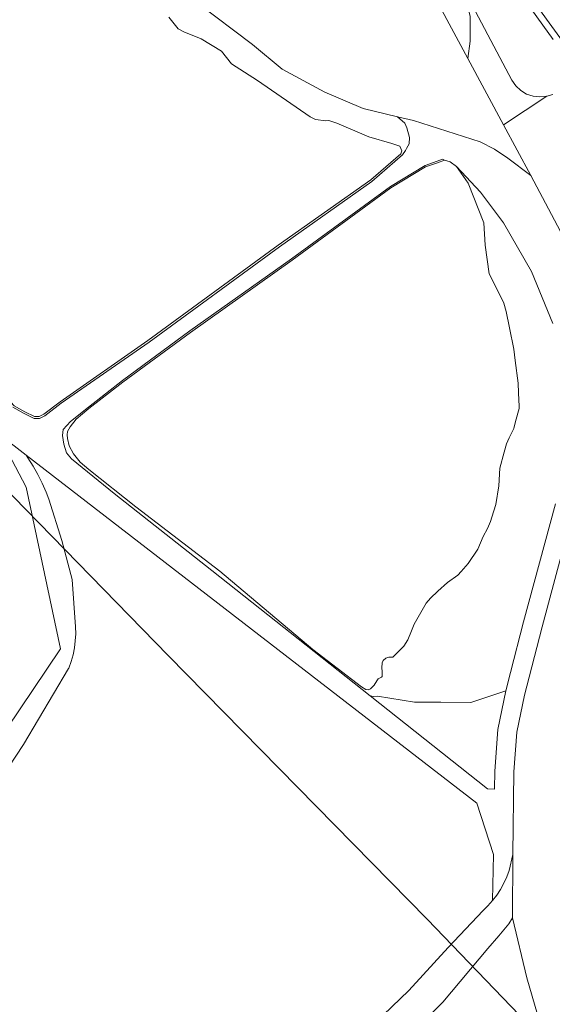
# Model space of a CAD drawing. Header units: metres. Extents: x 207466 to 209466, y 475780 to 477780.
# Tile 86 of 189: x 208188 to 208272, y 476499 to 476653. Entities that reach past the tile are written whole.
import ezdxf

# ---------------------------------------------------------------- set-up
doc = ezdxf.new("R2010")
doc.units = ezdxf.units.M
for name, color, linetype, lineweight in [('B-RO-FV-GELEIDING_WILDRASTER-G', 253, 'CONTINUOUS', 0), ('B-RO-VH-VERHARDING_BETON-GV', 253, 'CONTINUOUS', 0), ('B-WE-KG-GRENS_PERCEEL-GV', 150, 'CONTINUOUS', 18), ('N-RO-VH-VERHARDING_BETON-GV', 253, 'CONTINUOUS', 0)]:
    doc.layers.add(name, color=color, linetype=linetype, lineweight=lineweight)
for name, color, linetype, lineweight, true_color in [('B-RO-GR-GRAS-GV', 7, 'CONTINUOUS', 0, 0x6d8a47), ('B-RO-OG-WATER_MEER-GV', 7, 'CONTINUOUS', 0, 0x478c9a), ('B-RO-OG-WATER_SLOOT-GV', 7, 'CONTINUOUS', 0, 0x478c9a), ('N-RO-GR-GRAS-GV', 7, 'CONTINUOUS', 0, 0x6d8a47)]:
    doc.layers.add(name, color=color, linetype=linetype, lineweight=lineweight, true_color=true_color)

msp = doc.modelspace()

# ---------------------------------------------------------------- linework, layer by layer
at = {"layer": 'B-RO-FV-GELEIDING_WILDRASTER-G', "flags": 128}
for points in [[(208183.77, 476785.14), (208195.45, 476764.34), (208258.54, 476647.11), (208264.15, 476636.68), (208268.42, 476628.74), (208274.92, 476616.52), (208275.67, 476611.5), (208276.69, 476604.12), (208277.48, 476598.05), (208277.84, 476592.2)], [(208277.84, 476592.2), (208276.58, 476582.49), (208275.18, 476576.52), (208270.18, 476557.97), (208268.13, 476550.03), (208267.4, 476547.21), (208266.2, 476541.44), (208265.77, 476535.21), (208265.58, 476522.23), (208265.56, 476512.31), (208267.79, 476502.87), (208269.46, 476497.16), (208270.73, 476491.26), (208274.33, 476482.67), (208269.27, 476449.7), (208269.17, 476449.02), (208267.19, 476435.19)], [(208184.2, 476589.3), (208189.23, 476579.84), (208194.6, 476554.51), (208173.43, 476523.08), (208168.91, 476517.42), (208167.38, 476515.5)]]:
    msp.add_lwpolyline(points, dxfattribs=at)
at = {"layer": 'B-RO-GR-GRAS-GV', "flags": 128}
for points in [[(208274.06, 476648.87), (208269.75, 476654.82), (208260.49, 476665.42), (208258.24, 476668.2), (208255.3, 476672.6), (208252.18, 476678.39), (208240.91, 476700), (208225.66, 476729.17), (208214.44, 476750.59), (208202.53, 476773.42), (208191.15, 476795.16)], [(208271.94, 476650.07), (208267.72, 476655.91), (208258.48, 476666.48), (208256.17, 476669.34), (208253.15, 476673.86), (208249.99, 476679.71), (208238.72, 476701.33), (208223.47, 476730.5), (208212.25, 476751.93), (208196.39, 476782.99)], [(208195.45, 476764.34), (208258.54, 476647.11), (208258.92, 476649.83), (208258.92, 476651.78), (208258.91, 476653.68)], [(208216, 476655.88), (208224.71, 476649.29), (208229.37, 476645.42), (208236.11, 476641.83), (208242.09, 476639.28), (208247.51, 476637.96), (208249.98, 476637.36), (208260.46, 476634.01), (208262.71, 476632.88), (208264.8, 476631.48), (208268.42, 476628.74), (208264.15, 476636.68), (208258.54, 476647.11), (208195.45, 476764.34)], [(208257.36, 476658.99), (208265.44, 476643.73), (208266.04, 476642.83), (208266.83, 476642.09), (208267.75, 476641.53), (208268.77, 476641.19), (208269.85, 476641.07), (208270.92, 476641.18), (208271.85, 476641.48)], [(208257.36, 476658.99), (208258.4, 476655.66), (208258.91, 476653.68), (208258.92, 476651.78), (208258.92, 476649.83), (208258.54, 476647.11), (208264.15, 476636.68), (208270.92, 476641.18), (208269.85, 476641.07), (208268.77, 476641.19), (208267.75, 476641.53), (208266.83, 476642.09), (208266.04, 476642.83), (208265.44, 476643.73), (208257.36, 476658.99)], [(208267.72, 476655.91), (208271.94, 476650.07)], [(208141.21, 476653.46), (208146.34, 476648.36), (208156.9, 476637.71), (208158.45, 476635.02), (208169, 476616.52), (208184.2, 476589.3), (208184.7, 476588.35), (208189.22, 476584.87), (208259.92, 476530.31), (208262.58, 476522.26), (208262.42, 476515.01), (208263.08, 476515.87), (208263.67, 476516.77), (208264.2, 476517.72), (208264.65, 476518.71), (208265.04, 476519.72), (208265.58, 476522.23), (208265.77, 476535.21), (208266.2, 476541.44), (208267.4, 476547.21), (208268.13, 476550.03), (208270.18, 476557.97), (208275.18, 476576.52)], [(208271.85, 476641.48), (208270.92, 476641.18), (208264.15, 476636.68)], [(208274.92, 476616.52), (208268.42, 476628.74), (208264.8, 476631.48), (208262.71, 476632.88), (208260.46, 476634.01), (208249.98, 476637.36), (208247.51, 476637.96), (208248.64, 476636.97), (208248.97, 476636.23), (208249.36, 476634.71), (208249.31, 476633.73), (208248.92, 476632.99), (208248.76, 476632.67), (208248.26, 476631.97), (208243.47, 476627.82), (208228.95, 476617.58), (208208.51, 476602.63), (208194.73, 476593.02), (208192.14, 476591.04), (208191.32, 476590.65), (208190.46, 476590.64), (208188.88, 476591.4), (208187.14, 476592.39)], [(208264.15, 476636.68), (208268.42, 476628.74), (208274.92, 476616.52), (208275.67, 476611.5), (208276.69, 476604.12), (208277.48, 476598.05), (208277.84, 476592.2), (208276.58, 476582.49), (208275.18, 476576.52), (208270.18, 476557.97), (208268.13, 476550.03), (208267.4, 476547.21), (208266.2, 476541.44), (208265.77, 476535.21), (208265.58, 476522.23), (208265.56, 476512.31), (208267.79, 476502.87), (208269.46, 476497.16)], [(208199.01, 476592.43), (208204.33, 476596.57), (208214.92, 476604.37), (208230.88, 476615.68), (208246.38, 476627.03), (208251.83, 476630.32), (208253.72, 476630.98), (208254.53, 476631.29), (208254.89, 476631.18), (208255.73, 476630.91), (208256.77, 476630.15), (208260.52, 476626.12), (208264.1, 476621.31), (208268.52, 476613.69), (208271.89, 476605.55)], [(208272.27, 476577.25), (208267.28, 476558.74), (208265.22, 476550.79), (208264.48, 476547.9), (208263.22, 476541.85), (208262.77, 476535.33), (208262.73, 476532.51), (208261.64, 476532.52), (208243.18, 476547.12), (208218.35, 476566.79), (208203.04, 476578.87), (208196.31, 476584.29), (208195.53, 476585.23), (208195.14, 476586.6), (208194.91, 476587.98), (208195.01, 476588.91), (208196.19, 476590.17), (208199.01, 476592.43)], [(208173.43, 476523.08), (208194.6, 476554.51), (208189.23, 476579.84), (208184.7, 476588.35)], [(208189.22, 476584.87), (208189.49, 476584.46), (208190.31, 476583.18), (208191.06, 476581.86), (208191.74, 476580.5), (208192.35, 476579.1), (208192.78, 476577.98), (208194.8, 476571.47), (208196.41, 476565.36), (208196.98, 476557.93), (208196.99, 476556.84), (208196.93, 476555.74), (208196.79, 476554.65), (208196.57, 476553.57), (208196.27, 476552.51), (208195.9, 476551.48), (208195.87, 476551.39), (208188.79, 476539.5), (208181.72, 476528.81), (208176.22, 476521.74), (208170.67, 476514.93), (208174.92, 476509.66), (208181.57, 476503.19), (208187.71, 476496.68)], [(208241.29, 476493.19), (208249.27, 476500.88), (208255.44, 476507.64), (208260.91, 476513.44), (208261.69, 476514.2), (208262.42, 476515.01), (208262.58, 476522.26), (208259.92, 476530.31), (208189.22, 476584.87)], [(208264.48, 476547.9), (208258.99, 476546.1), (208254.29, 476546.13), (208250.18, 476546.15), (208244.35, 476547.06), (208243.77, 476547.02), (208243.18, 476547.12), (208261.64, 476532.52), (208262.73, 476532.51), (208262.77, 476535.33), (208263.22, 476541.85), (208264.48, 476547.9)], [(208269.46, 476497.16), (208267.79, 476502.87), (208265.56, 476512.31), (208264.96, 476511.35), (208263.4, 476509.5), (208261.65, 476507.51), (208254.63, 476499.08), (208246.71, 476491.23)]]:
    msp.add_lwpolyline(points, dxfattribs=at)
at = {"layer": 'B-RO-OG-WATER_MEER-GV', "flags": 128}
for points in [[(208187.33, 476592.62), (208189.02, 476591.67), (208190.52, 476590.94), (208191.26, 476590.94), (208191.98, 476591.29), (208194.55, 476593.26), (208208.33, 476602.88), (208228.78, 476617.82), (208243.28, 476628.06), (208248, 476632.15), (208248.15, 476632.61), (208247.88, 476633.34), (208246.61, 476633.76), (208242.99, 476634.82), (208237.99, 476636.96), (208236.72, 476637.38), (208236.22, 476637.34), (208234.64, 476637.53), (208233.8, 476637.95), (208225.51, 476643.65), (208221.46, 476646.29), (208219.88, 476648.25), (208216.68, 476650.2), (208213.95, 476651.27), (208213.07, 476651.77), (208211.6, 476653.57)], [(208266.57, 476592.2), (208266.58, 476592.53), (208266.5, 476594.68), (208266.45, 476596.18), (208265.94, 476599.72), (208265.74, 476601.53), (208265.08, 476604.83), (208264.57, 476607.41), (208264.18, 476608.75), (208263.1, 476610.98), (208261.9, 476613.32), (208261.27, 476617.85), (208261.03, 476621.35), (208258.59, 476627.54), (208256.77, 476630.15), (208255.73, 476630.91), (208254.89, 476631.18), (208253.77, 476630.75), (208251.89, 476630.09), (208246.44, 476626.81), (208230.94, 476615.45), (208214.98, 476604.14), (208204.39, 476596.34), (208199.07, 476592.2), (208197.07, 476590.52), (208196.13, 476589.33), (208195.9, 476588.96), (208195.71, 476588.6), (208195.65, 476588.07), (208195.68, 476587.52), (208195.94, 476586.35), (208196.65, 476585.07), (208197.71, 476583.77), (208199.06, 476582.61), (208206.43, 476576.77), (208219.61, 476566.69), (208234.19, 476554.37), (208241.82, 476548.54), (208242.51, 476548.12), (208242.87, 476548.05), (208243.26, 476548.2), (208243.81, 476548.82), (208244.23, 476549.47), (208244.47, 476549.81), (208245, 476550.06), (208245.08, 476550.17), (208245.11, 476550.97), (208245.05, 476551.53), (208245.08, 476552.28), (208245.22, 476552.66), (208245.65, 476553.01), (208246.11, 476553.17), (208246.67, 476553.19), (208246.75, 476553.18), (208248.49, 476554.91), (208249.13, 476555.92), (208249.67, 476557.33), (208250.09, 476558.39), (208251.98, 476561.64), (208252.69, 476562.45), (208253.8, 476563.55), (208255.33, 476564.9), (208256.94, 476566.04), (208257.48, 476566.61), (208258.56, 476567.88), (208260.1, 476570.15), (208260.94, 476572.12), (208261.63, 476573.4), (208262.06, 476574.5), (208262.3, 476575.18), (208262.91, 476577.12), (208263.41, 476580.09), (208263.56, 476582.82), (208264.23, 476585.33), (208264.61, 476586.67), (208265.02, 476587.6), (208265.77, 476589.07), (208266.02, 476590.15), (208266.57, 476592.2)]]:
    msp.add_lwpolyline(points, dxfattribs=at)
at = {"layer": 'B-RO-OG-WATER_SLOOT-GV', "flags": 128}
for points in [[(208187.14, 476592.39), (208188.88, 476591.4), (208190.46, 476590.64), (208191.32, 476590.65), (208192.14, 476591.04), (208194.73, 476593.02), (208208.51, 476602.63), (208228.95, 476617.58), (208243.47, 476627.82), (208248.26, 476631.97), (208248.76, 476632.67), (208248.92, 476632.99), (208249.31, 476633.73), (208249.36, 476634.71), (208248.97, 476636.23), (208248.64, 476636.97), (208247.51, 476637.96), (208242.09, 476639.28), (208236.11, 476641.83), (208229.37, 476645.42), (208224.71, 476649.29), (208216, 476655.88)], [(208236.72, 476637.38), (208237.99, 476636.96), (208242.99, 476634.82), (208246.61, 476633.76), (208247.88, 476633.34), (208248.15, 476632.61), (208248, 476632.15), (208243.28, 476628.06), (208228.78, 476617.82), (208208.33, 476602.88), (208194.55, 476593.26), (208191.98, 476591.29), (208191.26, 476590.94), (208190.52, 476590.94), (208189.02, 476591.67), (208187.33, 476592.62), (208186.33, 476593.74), (208180.79, 476604.26), (208165.72, 476630.7), (208158.6, 476642.83), (208157.48, 476644.25), (208153.98, 476647.51), (208149.23, 476651.53), (208146.45, 476654.72)], [(208211.6, 476653.57), (208213.07, 476651.77), (208213.95, 476651.27), (208216.68, 476650.2), (208219.88, 476648.25), (208221.46, 476646.29), (208225.51, 476643.65), (208233.8, 476637.95), (208234.64, 476637.53), (208236.22, 476637.34), (208236.72, 476637.38)], [(208256.77, 476630.15), (208258.59, 476627.54), (208261.03, 476621.35), (208261.27, 476617.85), (208261.9, 476613.32), (208263.1, 476610.98), (208264.18, 476608.75), (208264.57, 476607.41), (208265.08, 476604.83), (208265.74, 476601.53), (208265.94, 476599.72), (208266.45, 476596.18), (208266.5, 476594.68), (208266.58, 476592.53), (208266.57, 476592.2), (208266.02, 476590.15), (208265.77, 476589.07), (208265.02, 476587.6), (208264.61, 476586.67), (208264.23, 476585.33), (208263.56, 476582.82), (208263.41, 476580.09), (208262.91, 476577.12), (208262.3, 476575.18), (208262.06, 476574.5), (208261.63, 476573.4), (208260.94, 476572.12), (208260.1, 476570.15), (208258.56, 476567.88), (208257.48, 476566.61), (208256.94, 476566.04), (208255.33, 476564.9), (208253.8, 476563.55), (208252.69, 476562.45), (208251.98, 476561.64), (208250.09, 476558.39), (208249.67, 476557.33), (208249.13, 476555.92), (208248.49, 476554.91), (208246.75, 476553.18), (208246.67, 476553.19), (208246.11, 476553.17), (208245.65, 476553.01), (208245.22, 476552.66), (208245.08, 476552.28), (208245.05, 476551.53), (208245.11, 476550.97), (208245.08, 476550.17), (208245, 476550.06), (208244.47, 476549.81), (208244.23, 476549.47), (208243.81, 476548.82), (208243.26, 476548.2), (208242.87, 476548.05), (208242.51, 476548.12), (208241.82, 476548.54), (208234.19, 476554.37), (208219.61, 476566.69), (208206.43, 476576.77), (208199.06, 476582.61), (208197.71, 476583.77), (208196.65, 476585.07), (208195.94, 476586.35), (208195.68, 476587.52), (208195.65, 476588.07), (208195.71, 476588.6), (208195.9, 476588.96), (208196.13, 476589.33), (208197.07, 476590.52), (208199.07, 476592.2), (208204.39, 476596.34), (208214.98, 476604.14), (208230.94, 476615.45), (208246.44, 476626.81), (208251.89, 476630.09), (208253.77, 476630.75), (208254.89, 476631.18), (208254.53, 476631.29), (208253.72, 476630.98), (208251.83, 476630.32), (208246.38, 476627.03), (208230.88, 476615.68), (208214.92, 476604.37), (208204.33, 476596.57), (208199.01, 476592.43), (208196.19, 476590.17), (208195.01, 476588.91), (208194.91, 476587.98), (208195.14, 476586.6), (208195.53, 476585.23), (208196.31, 476584.29), (208203.04, 476578.87), (208218.35, 476566.79), (208243.18, 476547.12), (208243.77, 476547.02), (208244.35, 476547.06), (208250.18, 476546.15), (208254.29, 476546.13), (208258.99, 476546.1), (208264.48, 476547.9), (208265.22, 476550.79), (208267.28, 476558.74), (208272.27, 476577.25)], [(208271.89, 476605.55), (208268.52, 476613.69), (208264.1, 476621.31), (208260.52, 476626.12), (208256.77, 476630.15)], [(208189.22, 476584.87), (208184.7, 476588.35), (208189.23, 476579.84), (208194.6, 476554.51), (208173.43, 476523.08)], [(208181.72, 476528.81), (208188.79, 476539.5), (208195.87, 476551.39), (208195.9, 476551.48), (208196.27, 476552.51), (208196.57, 476553.57), (208196.79, 476554.65), (208196.93, 476555.74), (208196.99, 476556.84), (208196.98, 476557.93), (208196.41, 476565.36), (208194.8, 476571.47), (208192.78, 476577.98), (208192.35, 476579.1), (208191.74, 476580.5), (208191.06, 476581.86), (208190.31, 476583.18), (208189.49, 476584.46), (208189.22, 476584.87)], [(208265.56, 476512.31), (208265.58, 476522.23), (208265.04, 476519.72), (208264.65, 476518.71), (208264.2, 476517.72), (208263.67, 476516.77), (208263.08, 476515.87), (208262.42, 476515.01), (208261.69, 476514.2), (208260.91, 476513.44), (208255.44, 476507.64), (208249.27, 476500.88), (208241.29, 476493.19)], [(208246.71, 476491.23), (208254.63, 476499.08), (208261.65, 476507.51), (208263.4, 476509.5), (208264.96, 476511.35), (208265.56, 476512.31)]]:
    msp.add_lwpolyline(points, dxfattribs=at)
at = {"layer": 'B-RO-VH-VERHARDING_BETON-GV', "flags": 128}
msp.add_lwpolyline([(208191.15, 476795.16), (208202.53, 476773.42), (208214.44, 476750.59), (208225.66, 476729.17), (208240.91, 476700), (208252.18, 476678.39), (208255.3, 476672.6), (208258.24, 476668.2), (208260.49, 476665.42), (208269.75, 476654.82), (208274.06, 476648.87), (208276.35, 476645.02), (208277.57, 476642.97)], dxfattribs=at)
at = {"layer": 'B-WE-KG-GRENS_PERCEEL-GV'}
for points in [[(208013.34, 476756.18), (208152.71, 476613.71), (208211.48, 476553.45), (208252.14, 476512.08), (208266.66, 476497.05)], [(208266.66, 476497.05), (208252.14, 476512.08), (208211.48, 476553.45), (208152.71, 476613.71), (208013.34, 476756.18)]]:
    msp.add_lwpolyline(points, dxfattribs=at)
at = {"layer": 'N-RO-GR-GRAS-GV', "flags": 128}
for points in [[(208271.85, 476641.48), (208270.92, 476641.18), (208264.15, 476636.68), (208268.42, 476628.74), (208274.92, 476616.52)], [(208275.18, 476576.52), (208270.18, 476557.97), (208268.13, 476550.03), (208267.4, 476547.21), (208266.2, 476541.44), (208265.77, 476535.21), (208265.58, 476522.23), (208265.56, 476512.31), (208267.79, 476502.87), (208269.46, 476497.16)]]:
    msp.add_lwpolyline(points, dxfattribs=at)
at = {"layer": 'N-RO-VH-VERHARDING_BETON-GV', "flags": 128}
msp.add_lwpolyline([(208191.15, 476795.16), (208202.53, 476773.42), (208214.44, 476750.59), (208225.66, 476729.17), (208240.91, 476700), (208252.18, 476678.39), (208255.3, 476672.6), (208258.24, 476668.2), (208260.49, 476665.42), (208269.75, 476654.82), (208274.06, 476648.87), (208276.35, 476645.02), (208277.57, 476642.97)], dxfattribs=at)

doc.saveas('drawing.dxf')
